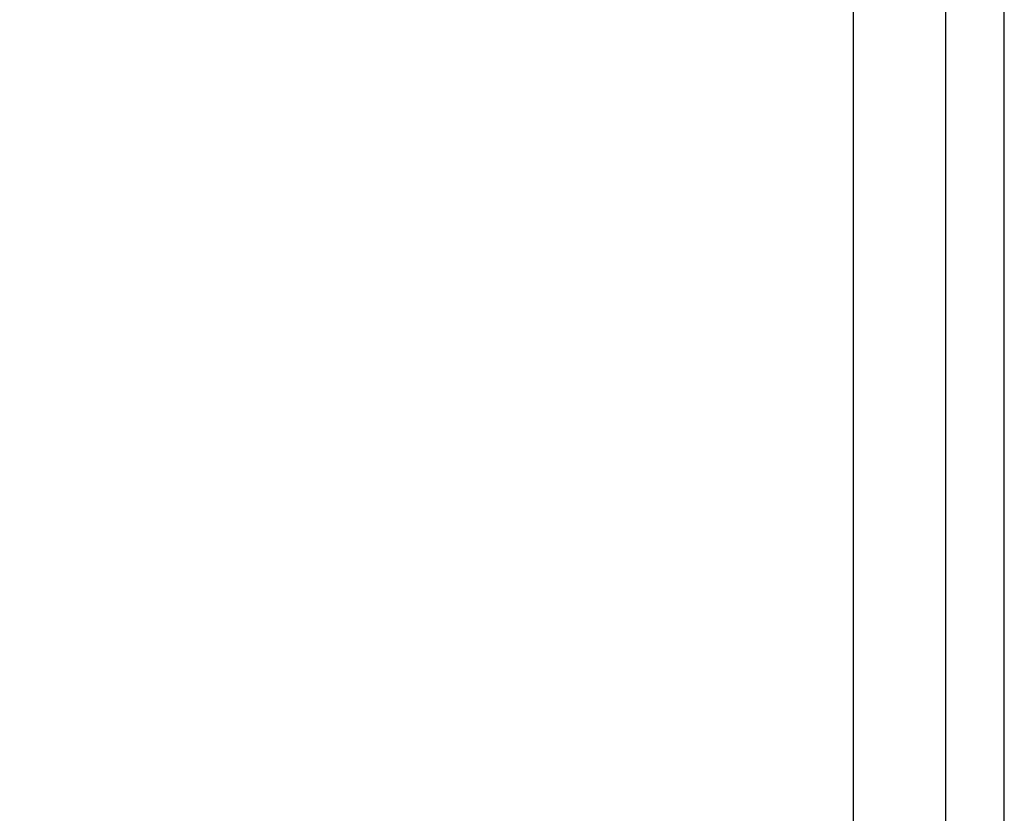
# Model space of a CAD drawing. Extents: x 784 to 1207, y 24 to 294.
# Tile 88 of 217: x 974.29 to 982.28, y 174.38 to 180.83. Entities that reach past the tile are written whole.
import ezdxf

# ---------------------------------------------------------------- set-up
doc = ezdxf.new("R2010")
doc.units = 0
doc.header["$LTSCALE"] = 4
doc.header["$MEASUREMENT"] = 0
doc.layers.get('0').update_dxf_attribs({"linetype": 'CONTINUOUS'})
doc.layers.get('DEFPOINTS').update_dxf_attribs({"linetype": 'CONTINUOUS'})
doc.styles.add('ROMANS', font='romans.shx')
doc.dimstyles.new('Default (ANSI)', dxfattribs={"dimscale": 20, "dimtxt": 0.07, "dimasz": 0.07, "dimexe": 0.125, "dimexo": 0.0625, "dimgap": 0.031496, "dimtad": 0, "dimtih": 1, "dimtoh": 1, "dimrnd": 1e-08, "dimzin": 0, "dimdsep": 46, "dimtxsty": 'ROMANS', "dimblk": 'Filled-1', "dimcen": 0.09, "dimdle": 0.393701, "dimclrd": 256, "dimclre": 256, "dimclrt": 256, "dimadec": 0, "dimazin": 0, "dimtfac": 0.928571, "dimtofl": 0, "dimtmove": 0, "dimatfit": 3, "dimfxl": 1, "dimtolj": 1, "dimtzin": 0, "dimlwd": -1, "dimlwe": -1, "dimarcsym": 0})

# ---------------------------------------------------------------- blocks, each defined once
blk = doc.blocks.new('Filled-1')
at = {"color": 0}
for p, q in [((0, 0), (-1, 0.1786)), ((-1, 0.1786), (-1, -0.1786)), ((-1, 0), (0, 0)), ((-1, -0.1786), (0, 0))]:
    blk.add_line(p, q, dxfattribs=at)
at = {"color": 0, "flags": 128}
blk.add_lwpolyline([(-1, -0.1786), (0, 0), (-1, 0.1786), (-1, -0.1786)], dxfattribs=at)
at = {"color": 0}
blk.add_solid([(-1, -0.1786), (0, 0), (-1, 0.1786), (-1, -0.1786)], dxfattribs=at)
blk = doc.blocks.new('*D11')
at = {"transparency": 16777216}
for p, q in [((980.0062, 227.9548), (967.8805, 227.9548)), ((970.3805, 226.5548), (970.3805, 193.3078)), ((970.3805, 147.9798), (970.3805, 181.2269)), ((980.0062, 146.5798), (967.8805, 146.5798))]:
    blk.add_line(p, q, dxfattribs=at)
at = {"layer": 'DEFPOINTS', "color": 0, "transparency": 16777216}
for p in [(970.3805, 227.9548), (981.2562, 227.9548), (981.2562, 146.5798)]:
    blk.add_point(p, dxfattribs=at)
at = {"transparency": 16777216, "xscale": 1.400000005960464, "yscale": 1.400000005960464, "zscale": 1.400000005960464}
for p, rotation in [((970.3805, 227.9548), 90), ((970.3805, 146.5798), 270)]:
    blk.add_blockref('Filled-1', p, dxfattribs=dict(at, rotation=rotation))
at = {"transparency": 16777216, "insert": (970.3805, 187.2673), "char_height": 1.4, "attachment_point": 5, "style": 'ROMANS'}
blk.add_mtext('\\A1;\\fTahoma|b0|i0;\\H1.7500;81.38\\P\\fTahoma|b0|i0;\\H1.7500;DOOR\\P\\fTahoma|b0|i0;\\H1.7500;HEIGHT\\P\\fTahoma|b0|i0;\\H1.7500;(2 PL.)', dxfattribs=at)

msp = doc.modelspace()

# ---------------------------------------------------------------- linework, layer by layer
for p, q in [((981.0584, 146.7776), (981.0584, 227.7571)), ((982.2827, 170.736), (982.2827, 185.5174)), ((981.8084, 170.8611), (981.8084, 185.3923))]:
    msp.add_line(p, q)

# ---------------------------------------------------------------- dimensions: what is measured, and where the dimension line sits
dim = msp.add_linear_dim(base=(970.3805196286, 227.954825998), p1=(981.2561720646, 146.579825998), p2=(981.2561720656, 227.954825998), angle=270, text='\\fTahoma|b0|i0;\\H1.7500;<>\\P\\fTahoma|b0|i0;\\H1.7500;DOOR\\P\\fTahoma|b0|i0;\\H1.7500;HEIGHT\\P\\fTahoma|b0|i0;\\H1.7500;(2 PL.)', dimstyle='Default (ANSI)', override={"dimgap": 0.031496, "dimdec": 2, "dimtol": 0, "dimlim": 0, "dimtp": 0, "dimtm": 0, "dimtdec": 2, "dimatfit": 1})
dim.commit()
dim.dimension.update_dxf_attribs({"geometry": '*D11', "text_midpoint": (970.3805196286, 187.267325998), "dimtype": 160})

doc.saveas('drawing.dxf')
